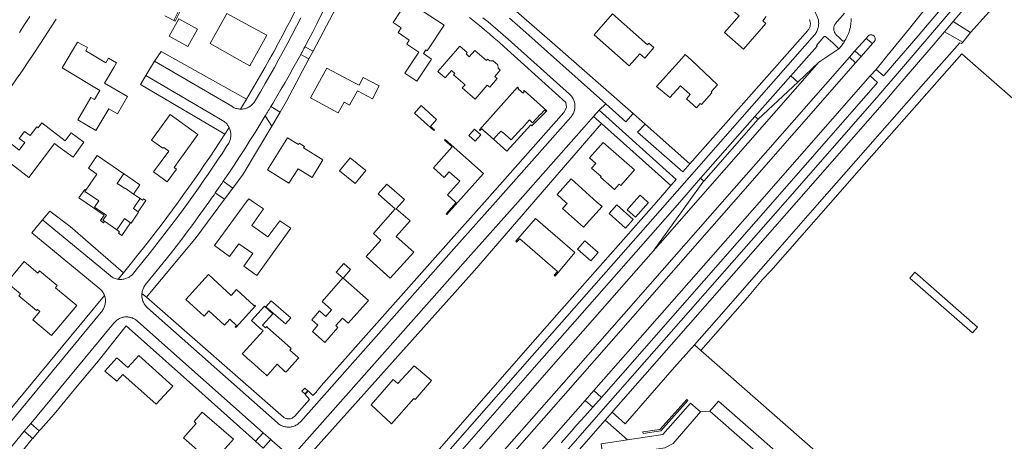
# Model space of a CAD drawing. Header units: metres. Extents: x 89888 to 94270, y 464165 to 468904.
# Tile 188 of 256: x 93188 to 93542, y 466664 to 466816. Entities that reach past the tile are written whole.
import ezdxf

# ---------------------------------------------------------------- set-up
doc = ezdxf.new("R2010")
doc.units = ezdxf.units.M
for name, color, linetype, lineweight in [('B_BEBOUWINGSGRENS_0', 251, 'CONTINUOUS', 13), ('B_LUIFEL_1', 251, 'CONTINUOUS', 13), ('G_GRENS_ALGEMEEN_0', 251, 'CONTINUOUS', 13), ('T_CULTUURGRENS_0', 251, 'CONTINUOUS', 13), ('T_HEK_0', 251, 'CONTINUOUS', 13), ('T_HEK_LIJN_0', 251, 'CONTINUOUS', 13), ('V_WEGGRENS_0', 251, 'CONTINUOUS', 13), ('W_WALBESCHERMING_LIJN_0', 251, 'CONTINUOUS', 13)]:
    doc.layers.add(name, color=color, linetype=linetype, lineweight=lineweight)

msp = doc.modelspace()

# ---------------------------------------------------------------- linework, layer by layer
at = {"layer": 'B_BEBOUWINGSGRENS_0'}
for p, q in [((93272.11, 466812.6), (93262.67, 466817.74)), ((93248.6, 466805.9), (93252.08, 466812.12)), ((93439.09, 466792.18), (93429.73, 466801.03)), ((93306.8, 466784.86), (93309.6, 466790.01)), ((93332.57, 466784.66), (93330.13, 466781.95)), ((93223.17, 466756.71), (93223.66, 466757.42)), ((93231.48, 466751.22), (93229.11, 466752.84)), ((93218.63, 466743.05), (93223.03, 466740.03)), ((93304.67, 466727.84), (93302.02, 466724.75)), ((93279.18, 466709.79), (93276.18, 466712.58)), ((93285.67, 466708.32), (93278.6, 466714.44)), ((93330.32, 466678.99), (93336.23, 466685.75)), ((93290.69, 466683.07), (93289.61, 466681.93))]:
    msp.add_line(p, q, dxfattribs=at)
for points in [[(93450.22, 466826.1), (93444.28, 466819.15), (93446.88, 466817.01), (93441.62, 466811.01), (93448.52, 466804.95), (93456.54, 466814.21), (93455.37, 466815.21), (93456.59, 466816.75)], [(93330.46, 466820.28), (93327.54, 466822.22), (93322.48, 466814.61), (93325.39, 466812.67), (93324.22, 466810.92)], [(93324.22, 466810.92), (93328.25, 466808.18), (93327.34, 466806.81), (93331.71, 466803.89), (93326.66, 466796.32), (93330.96, 466793.45), (93335.79, 466800.68), (93336.28, 466801.42), (93333.37, 466803.36), (93334.26, 466804.7), (93334.68, 466804.42), (93340.76, 466813.58), (93330.46, 466820.28)], [(93252.08, 466812.12), (93245.34, 466815.93), (93241.85, 466809.68), (93248.6, 466805.9)], [(93262.67, 466817.74), (93256.63, 466806.95), (93266.3, 466801.48), (93270.93, 466798.93), (93276.98, 466809.95), (93272.11, 466812.6)], [(93414.45, 466807.13), (93413.98, 466806.57), (93401.34, 466817.71), (93394.71, 466810.12), (93407.32, 466798.98), (93411.2, 466803.31)], [(93221.97, 466798.37), (93223, 466800.1), (93220.07, 466801.77), (93219.14, 466800.06), (93211.94, 466804.35), (93212.53, 466805.54), (93208.96, 466807.5), (93203.4, 466798.25), (93216.96, 466790.15), (93215.01, 466786.84), (93213.71, 466787.63), (93209.03, 466779.59), (93215.49, 466775.7), (93220.22, 466783.55)], [(93351.9, 466787.03), (93356.29, 466792.07), (93357.19, 466791.28), (93358.57, 466792.87), (93359.89, 466794.38), (93358.99, 466795.16), (93360.97, 466797.46), (93360.19, 466798.14), (93360.1, 466799.38), (93358.45, 466800.81), (93357.22, 466800.73), (93356.43, 466801.42), (93356, 466800.93), (93351.87, 466804.54), (93349.84, 466802.23), (93348.68, 466803.25), (93349.1, 466803.74), (93346.45, 466806.04), (93338.52, 466796.92), (93341.15, 466794.63), (93343.46, 466797.28), (93344.62, 466796.26), (93344.2, 466795.77), (93348.34, 466792.16), (93347.33, 466791.01), (93351.9, 466787.03)], [(93411.2, 466803.31), (93412.97, 466801.72), (93416.19, 466805.53), (93414.45, 466807.13)], [(93429.73, 466801.03), (93427.5, 466802.99), (93426.32, 466801.65), (93417.2, 466791.58), (93421.95, 466787.53), (93425.87, 466791.75), (93429.35, 466788.61), (93428.01, 466787.13), (93431.58, 466783.91), (93432.92, 466785.4), (93433.32, 466785.03), (93437.13, 466789.31), (93436.79, 466789.62), (93439.09, 466792.18)], [(93220.22, 466783.55), (93223.31, 466781.75), (93226.92, 466787.97), (93218.64, 466792.73), (93221.97, 466798.37)], [(93309.6, 466790.01), (93315, 466787.15), (93317.42, 466791.75), (93311.67, 466794.78), (93310.2, 466791.99), (93308.29, 466793), (93298.57, 466798.11), (93292.73, 466787.46), (93302.72, 466782.02), (93304.8, 466785.91), (93306.8, 466784.86)], [(93377.48, 466782.53), (93377.76, 466782.84), (93369.63, 466790.1), (93369.35, 466789.77), (93369.57, 466789.6), (93369.18, 466789.17), (93368.74, 466789.56), (93367.32, 466790.82), (93367.51, 466791.03), (93367.19, 466791.32), (93353.48, 466775.98), (93353.8, 466775.69), (93354.31, 466776.27), (93355.4, 466775.29), (93355.47, 466775.37), (93358.54, 466772.62)], [(93330.13, 466781.95), (93337.08, 466775.7), (93337.3, 466775.95), (93335.89, 466777.21), (93338.09, 466779.66), (93332.57, 466784.66)], [(93364.92, 466772.31), (93368.67, 466776.47), (93368.75, 466776.4), (93371.51, 466779.5), (93372.64, 466778.49), (93375.41, 466781.58), (93375.48, 466781.52), (93376.87, 466783.07), (93377.48, 466782.53)], [(93252.26, 466774.27), (93242.2, 466781.42), (93235.57, 466772.26), (93239.66, 466769.38), (93239.92, 466769.64), (93241.79, 466768.26)], [(93204.54, 466771.97), (93196.09, 466778.5), (93194.78, 466776.73), (93194.34, 466777.07), (93191.88, 466773.87), (93189.91, 466775.34), (93187.98, 466772.81), (93189.94, 466771.35), (93187.9, 466768.69), (93185.39, 466770.65), (93181.95, 466766.09), (93184.47, 466764.23), (93191.42, 466758.85), (93200.71, 466771.04), (93202.74, 466769.49), (93207.31, 466766.16)], [(93354.02, 466774.14), (93351.77, 466776.16), (93349.74, 466773.9)], [(93207.31, 466766.16), (93211.24, 466771.54), (93206.66, 466774.88), (93204.54, 466771.97)], [(93241.79, 466768.26), (93236.29, 466760.82), (93241.22, 466757.26), (93244.5, 466761.8), (93243.69, 466762.39), (93245.79, 466765.3), (93252.26, 466774.27)], [(93284.49, 466773.1), (93277.29, 466761.51), (93284.99, 466756.73), (93288.24, 466761.97), (93293.27, 466758.84)], [(93293.27, 466758.84), (93297.21, 466765.2), (93290.26, 466769.51), (93290.56, 466770), (93288.67, 466771.16), (93288.37, 466770.68), (93284.49, 466773.1)], [(93354.91, 466760.3), (93341.18, 466772.48), (93340.93, 466772.2), (93343.63, 466769.8), (93336.92, 466762.25), (93340.82, 466758.79), (93342.61, 466760.81), (93346.4, 466757.45), (93342.02, 466752.52), (93344.85, 466750)], [(93349.74, 466773.9), (93351.99, 466771.88), (93354.02, 466774.14)], [(93358.54, 466772.62), (93360.46, 466774.76), (93360.54, 466774.7)], [(93360.54, 466774.7), (93361.23, 466775.47), (93361.78, 466774.99), (93361.84, 466775.06), (93364.92, 466772.31)], [(93398.03, 466771.45), (93393.06, 466765.84), (93395.31, 466763.85), (93393.85, 466762.2), (93397.26, 466759.19), (93397.03, 466758.92)], [(93397.03, 466758.92), (93402.07, 466754.53), (93403.72, 466756.42), (93404.31, 466755.91), (93409.23, 466761.55), (93398.03, 466771.45)], [(93225.77, 466760.05), (93225.57, 466760.19), (93216, 466766.78), (93212.84, 466762.18), (93215.92, 466760.05), (93211.92, 466754.24)], [(93307.05, 466765.86), (93303.17, 466761.2), (93308.75, 466756.67)], [(93308.75, 466756.67), (93312.63, 466761.33), (93307.05, 466765.86)], [(93223.66, 466757.42), (93225.11, 466759.53), (93225.42, 466759.98)], [(93225.42, 466759.98), (93225.63, 466759.84), (93225.77, 466760.05)], [(93344.85, 466750), (93345.08, 466749.8), (93341.49, 466745.76), (93341.78, 466745.51), (93345.77, 466750), (93354.91, 466760.3)], [(93395.77, 466750), (93386.46, 466758.3), (93381.44, 466752.69), (93384.44, 466750), (93385.03, 466749.47), (93383.38, 466747.63)], [(93225.92, 466754.82), (93224.38, 466755.88), (93223.17, 466756.71)], [(93229.11, 466752.84), (93226.02, 466754.96), (93225.92, 466754.82)], [(93323.6, 466747.54), (93325.7, 466750), (93326.49, 466750.93), (93320.19, 466756.45), (93317.11, 466752.92)], [(93211.92, 466754.24), (93211.64, 466753.83), (93211.49, 466753.62), (93211.69, 466753.48), (93211.85, 466753.68), (93216.58, 466750.42), (93215.04, 466748.2), (93219.32, 466745.26), (93218.07, 466743.43), (93218.63, 466743.05)], [(93230.73, 466746.49), (93230.28, 466746.81), (93229.01, 466747.7), (93229.4, 466748.25), (93231.48, 466751.22)], [(93272.24, 466750), (93270.5, 466751.2), (93269.62, 466750), (93258.15, 466734.31), (93263.65, 466730.39), (93266.99, 466735.01), (93271.98, 466731.46), (93268.79, 466726.93), (93273.47, 466723.52)], [(93317.11, 466752.92), (93320.46, 466750), (93323.23, 466747.59), (93315.41, 466738.69), (93318.08, 466736.32), (93312.75, 466730.46), (93321.38, 466722.55), (93329.93, 466731.91), (93323.51, 466737.64), (93328.54, 466743.18), (93323.6, 466747.54)], [(93414.06, 466750), (93411.26, 466752.47), (93409.07, 466750)], [(93273.47, 466723.52), (93285.65, 466740.55), (93281.73, 466743.28), (93277.43, 466737.42), (93271.61, 466741.51), (93275.83, 466747.52), (93272.24, 466750)], [(93383.38, 466747.63), (93390.93, 466740.9), (93397.6, 466748.37), (93395.77, 466750)], [(93400.15, 466745.82), (93406.06, 466740.58), (93408.84, 466743.72), (93402.95, 466748.98), (93400.15, 466745.82)], [(93409.07, 466750), (93406.61, 466747.21), (93409.65, 466744.52), (93414.3, 466749.79), (93414.06, 466750)], [(93223.03, 466740.03), (93225.7, 466743.88), (93225.75, 466743.85), (93225.87, 466744.01), (93227.99, 466742.54)], [(93227.99, 466742.54), (93228.18, 466742.41), (93230.9, 466746.39), (93230.73, 466746.49)], [(93387.8, 466731.78), (93373.71, 466744.01), (93366.57, 466735.88), (93366.87, 466735.53), (93367.98, 466736.78)], [(93367.98, 466736.78), (93381.62, 466725.03), (93380.39, 466723.65), (93380.75, 466723.32), (93387.8, 466731.78)], [(93396.24, 466731.87), (93391.42, 466736), (93388.78, 466733.06)], [(93388.78, 466733.06), (93393.62, 466728.82), (93396.24, 466731.87)], [(93201.65, 466719.93), (93195.29, 466725.21), (93194.66, 466724.45), (93189.73, 466728.55), (93183.54, 466721.1)], [(93302.02, 466724.75), (93304.5, 466722.63), (93307.15, 466725.72), (93304.67, 466727.84)], [(93264.21, 466716.4), (93255.99, 466723.88), (93247.89, 466714.98), (93254.51, 466708.96), (93256.2, 466710.82), (93261.79, 466705.72), (93263.71, 466707.83), (93266.11, 466705.64), (93265.6, 466705.08), (93265.84, 466704.87), (93272.97, 466712.71), (93272.74, 466712.92), (93272.52, 466712.68), (93266.12, 466718.51), (93264.21, 466716.4)], [(93183.54, 466721.1), (93188.47, 466717.01), (93187.83, 466716.24), (93194.19, 466710.96), (93194.48, 466711.3), (93195.37, 466710.56), (93192.89, 466707.58), (93199.63, 466701.98), (93208.65, 466712.83), (93201.02, 466719.18), (93201.65, 466719.93)], [(93300.31, 466711.17), (93298.24, 466708.82), (93295.95, 466710.84), (93293.16, 466707.67), (93295.38, 466705.72), (93293.39, 466703.47), (93297.9, 466699.5), (93302.62, 466704.87), (93301.87, 466705.53), (93304.25, 466708.23), (93306.28, 466706.45), (93313.61, 466714.61), (93304.38, 466722.67)], [(93304.38, 466722.67), (93296.92, 466714.26), (93300.31, 466711.17)], [(93276.18, 466712.58), (93271.48, 466707.34), (93274.52, 466704.6), (93274.59, 466704.67), (93275.66, 466703.7), (93268.53, 466695.75), (93268.21, 466695.44), (93268.54, 466695.14), (93271.08, 466692.9), (93271.39, 466692.58), (93273.9, 466690.36), (93274.28, 466690.03), (93276.74, 466687.81), (93277.06, 466687.49), (93277.36, 466687.83), (93280.73, 466691.62), (93283.52, 466689.08), (93283.85, 466688.78), (93284.16, 466689.12), (93288.2, 466693.62), (93288.5, 466693.95), (93288.14, 466694.23), (93285.34, 466696.74), (93285.52, 466696.9), (93285.82, 466697.24), (93285.49, 466697.54), (93277.29, 466704.87), (93276.97, 466705.19), (93276.67, 466704.85), (93276.59, 466704.72), (93275.51, 466705.7), (93279.18, 466709.79)], [(93278.6, 466714.44), (93276.72, 466712.27), (93283.79, 466706.14), (93285.67, 466708.32)], [(93243.16, 466683.82), (93230.94, 466694.77), (93227.08, 466690.47), (93223.1, 466693.94), (93218.79, 466689.14), (93223.07, 466685.51), (93225.2, 466688), (93237.19, 466677.29), (93243.16, 466683.82)], [(93336.23, 466685.75), (93329.98, 466691.12), (93324.13, 466684.69), (93322.48, 466686.12), (93314.53, 466677.06), (93321.84, 466670.19), (93329.9, 466679.33), (93330.32, 466678.99)], [(93289.61, 466681.93), (93290.65, 466680.97), (93291.73, 466682.11), (93290.69, 466683.07)], [(93267.95, 466652.98), (93265.25, 466655.21), (93263.51, 466653.41), (93259.52, 466656.88), (93261.85, 466659.58), (93261.05, 466660.25), (93264.98, 466664.66), (93253.75, 466674.39), (93250.85, 466671.06), (93251.61, 466670.36), (93247.06, 466665.14), (93262.2, 466651.87), (93259.27, 466648.44), (93261.83, 466646.18), (93267.95, 466652.98)]]:
    msp.add_lwpolyline(points, dxfattribs=at)
at = {"layer": 'B_LUIFEL_1'}
for p, q in [((93244.06, 466815.04), (93247.18, 466821.3)), ((93240.32, 466816.9), (93244.06, 466815.04))]:
    msp.add_line(p, q, dxfattribs=at)
for points in [[(93358.54, 466772.62), (93363.39, 466768.24), (93371.98, 466777.74), (93372.4, 466777.37), (93377.48, 466782.53)], [(93225.42, 466759.98), (93225.11, 466759.53), (93223.66, 466757.42)], [(93229.11, 466752.84), (93231.39, 466756.16), (93225.77, 466760.05)], [(93223.17, 466756.71), (93224.38, 466755.88), (93225.92, 466754.82)], [(93211.92, 466754.24), (93211.53, 466754.51), (93209.45, 466751.48), (93209.81, 466751.24), (93218.51, 466745.27)], [(93230.73, 466746.49), (93233.51, 466750.58), (93232.61, 466751.19), (93232.28, 466750.68), (93231.48, 466751.22)], [(93218.51, 466745.27), (93217.17, 466743.3), (93218.29, 466742.54), (93218.63, 466743.05)], [(93223.03, 466740.03), (93224.09, 466739.3), (93223.73, 466738.78), (93224.84, 466738), (93227.99, 466742.54)]]:
    msp.add_lwpolyline(points, dxfattribs=at)
at = {"layer": 'G_GRENS_ALGEMEEN_0'}
msp.add_line((93430.84, 466698.63), (93433.12, 466696.62), dxfattribs=at)
msp.add_lwpolyline([(93246.74, 466821.52), (93243.61, 466815.26), (93244.06, 466815.04)], dxfattribs=at)
at = {"layer": 'T_CULTUURGRENS_0'}
for p, q in [((93465.46, 466795.35), (93467.99, 466793.13)), ((93397.37, 466778.29), (93394.58, 466780.79))]:
    msp.add_line(p, q, dxfattribs=at)
msp.add_lwpolyline([(93200.59, 466673.73), (93208.82, 466683.82), (93216.35, 466692.71)], dxfattribs=at)
at = {"layer": 'T_HEK_0'}
for p, q in [((93530.17, 466810.97), (93527.34, 466807.48)), ((93529.05, 466801.5), (93527, 466803.23)), ((93531.96, 466798.92), (93608.22, 466732.06)), ((93479.71, 466655.74), (93433.12, 466696.62))]:
    msp.add_line(p, q, dxfattribs=at)
msp.add_lwpolyline([(93433.12, 466696.62), (93449.92, 466715.7), (93455.36, 466722.12), (93458.25, 466725.24), (93490.12, 466761.4), (93527, 466803.23)], dxfattribs=at)
at = {"layer": 'T_HEK_LIJN_0'}
msp.add_line((93195.76, 466668.34), (93200.59, 466673.73), dxfattribs=at)
msp.add_lwpolyline([(93175.54, 466643.97), (93186.99, 466657.8), (93192.63, 466664.77)], dxfattribs=at)
at = {"layer": 'V_WEGGRENS_0'}
for p, q in [((93523.87, 466814.89), (93520.79, 466811.25)), ((93530.17, 466810.97), (93523.87, 466814.89)), ((93492.55, 466808.86), (93488.56, 466804.31)), ((93492.55, 466808.86), (93494.84, 466806.96)), ((93520.79, 466811.25), (93527.34, 466807.48)), ((93293.63, 466804.26), (93290.66, 466805.77)), ((93292.18, 466801.53), (93293.63, 466804.26)), ((93482.74, 466805.14), (93475.56, 466800.26)), ((93480.61, 466807.22), (93482.74, 466805.14)), ((93488.56, 466804.31), (93486.6, 466802.06)), ((93488.56, 466804.31), (93490.8, 466802.38)), ((93490.8, 466802.38), (93494.84, 466806.96)), ((93236.65, 466800.69), (93233.5, 466795.47)), ((93289.23, 466803.09), (93292.18, 466801.53)), ((93488.79, 466800.07), (93486.6, 466802.06)), ((93488.79, 466800.07), (93490.8, 466802.38)), ((93500, 466802.4), (93496.14, 466797.7)), ((93529.05, 466801.5), (93531.96, 466798.92)), ((93416.01, 466732.33), (93475.56, 466800.26)), ((93475.56, 466800.26), (93467.99, 466793.13)), ((93496.14, 466797.7), (93494.06, 466795.41)), ((93496.14, 466797.7), (93498.84, 466795.39)), ((93452.56, 466780.79), (93465.46, 466795.35)), ((93494.06, 466795.41), (93454.21, 466750)), ((93496.72, 466792.92), (93494.06, 466795.41)), ((93467.99, 466793.13), (93453.76, 466779.75)), ((93459.06, 466750), (93496.72, 466792.92)), ((93269.71, 466786.97), (93267.57, 466783.4)), ((93281.76, 466782.35), (93278.47, 466784.33)), ((93394.58, 466780.79), (93396.57, 466783.03)), ((93398.97, 466785.27), (93396.57, 466783.03)), ((93396.57, 466783.03), (93424.28, 466758.1)), ((93276.48, 466781.01), (93278.79, 466777.33)), ((93278.79, 466777.33), (93281.76, 466782.35)), ((93392.03, 466777.91), (93394.58, 466780.79)), ((93413.07, 466777.98), (93408.82, 466781.84)), ((93452.56, 466780.79), (93433.02, 466758.52)), ((93434.15, 466757.55), (93453.76, 466779.75)), ((93453.76, 466779.75), (93452.56, 466780.79)), ((93263.46, 466776.8), (93261.9, 466774.38)), ((93422.38, 466755.94), (93397.37, 466778.29)), ((93413.07, 466777.98), (93429.22, 466763.78)), ((93429.22, 466763.78), (93426.62, 466760.84)), ((93434.15, 466757.55), (93433.02, 466758.52)), ((93264.84, 466755.03), (93261.36, 466757.46)), ((93261.85, 466751.03), (93264.84, 466755.03)), ((93424.28, 466758.1), (93422.38, 466755.94)), ((93258.49, 466753.29), (93261.85, 466751.03)), ((93454.21, 466750), (93394.7, 466682.2)), ((93463.43, 466750), (93397.21, 466674.48)), ((93397.43, 466679.75), (93459.06, 466750)), ((93416.01, 466732.33), (93428.67, 466750)), ((93378.48, 466689.63), (93416.01, 466732.33)), ((93225.42, 466724.58), (93223.5, 466722.22)), ((93233.79, 466715.72), (93232.1, 466717.09)), ((93375.02, 466692.52), (93288.82, 466594.39)), ((93394.7, 466682.2), (93391.57, 466678.61)), ((93394.7, 466682.2), (93397.43, 466679.75)), ((93391.57, 466678.61), (93394.29, 466676.19)), ((93397.43, 466679.75), (93394.29, 466676.19)), ((93399.62, 466672.56), (93401.25, 466674.44)), ((93436.38, 466674.79), (93433.06, 466674.48)), ((93192.08, 466670.29), (93189.8, 466667.53)), ((93195.19, 466667.69), (93192.08, 466670.29)), ((93398.76, 466671.58), (93399.62, 466672.56)), ((93398.76, 466671.58), (93406.79, 466664.51)), ((93189.8, 466667.53), (93192.8, 466664.97)), ((93192.8, 466664.97), (93195.19, 466667.69)), ((93195.76, 466668.34), (93195.19, 466667.69)), ((93275.68, 466667.04), (93272.95, 466664.02)), ((93278.44, 466664.59), (93275.68, 466667.04)), ((93283.14, 466669.27), (93283.21, 466669.25)), ((93192.8, 466664.97), (93192.63, 466664.77)), ((93272.95, 466664.02), (93275.76, 466661.51)), ((93275.76, 466661.51), (93278.44, 466664.59)), ((93278.44, 466664.59), (93278.85, 466664.23)), ((93278.85, 466664.23), (93283.46, 466660.14))]:
    msp.add_line(p, q, dxfattribs=at)
for points in [[(93549.14, 466853.68), (93547.71, 466851.47), (93546.26, 466849.28), (93544.8, 466847.1), (93543.32, 466844.94), (93541.82, 466842.78), (93540.3, 466840.64), (93538.76, 466838.51), (93537.21, 466836.4), (93535.63, 466834.29), (93534.04, 466832.2), (93532.44, 466830.13), (93530.81, 466828.07), (93529.17, 466826.02), (93527.51, 466823.98), (93525.84, 466821.96), (93524.14, 466819.96), (93513.69, 466807.67), (93505.26, 466797.88)], [(93299.03, 466846.06), (93299.11, 466845.82), (93299.17, 466845.58), (93299.21, 466845.34), (93299.23, 466845.09), (93299.24, 466844.84), (93299.22, 466844.59), (93299.18, 466844.35), (93299.13, 466844.11), (93299.05, 466843.87), (93298.96, 466843.64), (93297.34, 466840), (93295.97, 466836.97), (93294.58, 466833.95), (93293.18, 466830.94), (93291.75, 466827.94), (93290.3, 466824.95), (93288.84, 466821.96), (93287.35, 466818.99), (93285.84, 466816.03), (93284.32, 466813.07)], [(93290.66, 466805.77), (93292.12, 466808.51), (93293.55, 466811.26), (93294.96, 466814.02), (93296.36, 466816.79), (93297.73, 466819.57), (93299.09, 466822.36), (93300.43, 466825.16), (93301.75, 466827.96), (93303.05, 466830.78), (93304.33, 466833.6), (93307.11, 466839.79), (93307.26, 466840.1), (93307.43, 466840.41), (93307.62, 466840.7), (93307.82, 466840.98), (93308.04, 466841.25), (93308.28, 466841.5), (93308.54, 466841.74), (93308.8, 466841.97), (93309.08, 466842.17), (93309.37, 466842.36)], [(93312.07, 466840.85), (93304.42, 466824.59), (93293.63, 466804.26)], [(93334.29, 466842.35), (93356.6, 466827.52), (93380.6, 466806.5), (93408.82, 466781.84)], [(93548.92, 466829.65), (93547.78, 466830.65), (93530.17, 466810.97)], [(93519.2, 466826.36), (93508.19, 466812.37), (93500, 466802.4)], [(93502.74, 466799.92), (93511.24, 466809.78), (93522.57, 466823.19)], [(93474.13, 466818.52), (93474.95, 466816.76), (93475.1, 466816.41), (93475.22, 466816.06), (93475.33, 466815.7), (93475.41, 466815.34), (93475.47, 466814.97), (93475.51, 466814.6), (93475.52, 466814.22), (93475.51, 466813.85), (93475.48, 466813.48), (93475.43, 466813.11), (93475.35, 466812.74), (93475.25, 466812.38), (93475.13, 466812.03), (93474.99, 466811.68), (93474.83, 466811.34), (93474.65, 466811.02), (93474.45, 466810.7), (93474.23, 466810.4), (93473.99, 466810.11), (93421.14, 466750), (93384.9, 466708.79), (93372.47, 466694.64)], [(93523.87, 466814.89), (93527.92, 466819.68)], [(93271.61, 466784.9), (93271.88, 466785.15), (93272.12, 466785.42), (93272.35, 466785.71), (93272.57, 466786.01), (93272.76, 466786.32), (93272.93, 466786.65), (93274.71, 466789.66), (93276.41, 466792.57), (93278.09, 466795.49), (93279.75, 466798.42), (93281.39, 466801.36), (93283.01, 466804.31), (93284.61, 466807.27), (93286.19, 466810.25), (93287.75, 466813.23), (93289.29, 466816.22)], [(93349.93, 466816.35), (93351.75, 466814.91), (93353.54, 466813.46), (93355.33, 466811.98), (93357.1, 466810.49), (93358.85, 466808.98), (93360.59, 466807.46), (93362.32, 466805.92), (93384.58, 466785.83), (93384.69, 466784.94)], [(93387.42, 466782.27), (93387.54, 466782.61), (93387.64, 466782.96), (93387.72, 466783.31), (93387.78, 466783.66), (93387.82, 466784.02), (93387.83, 466784.38), (93387.83, 466784.74), (93387.8, 466785.09), (93387.75, 466785.45), (93387.68, 466785.8), (93387.58, 466786.15), (93387.47, 466786.49), (93387.34, 466786.82), (93387.18, 466787.15), (93387.01, 466787.46), (93386.81, 466787.76), (93386.6, 466788.05), (93386.37, 466788.33), (93386.13, 466788.59), (93385.87, 466788.84), (93363.82, 466808.55), (93362.03, 466810.12), (93360.23, 466811.69), (93358.42, 466813.23), (93356.59, 466814.76), (93354.74, 466816.27)], [(93398.97, 466785.27), (93368.04, 466812.85), (93366.18, 466814.48), (93364.32, 466816.1)], [(93472.19, 466815.64), (93472.3, 466815.38), (93472.39, 466815.11), (93472.46, 466814.84), (93472.51, 466814.55), (93472.53, 466814.27), (93472.53, 466813.99), (93472.51, 466813.7), (93472.47, 466813.42), (93472.41, 466813.15), (93472.32, 466812.87), (93472.22, 466812.61), (93472.1, 466812.35), (93471.95, 466812.11), (93471.79, 466811.88), (93471.61, 466811.66), (93429.22, 466763.78)], [(93484.86, 466817.87), (93481.6, 466814.23), (93481.44, 466814.01), (93481.3, 466813.78), (93481.19, 466813.54), (93481.09, 466813.28), (93481.02, 466813.02), (93480.97, 466812.76), (93480.94, 466812.49), (93480.93, 466812.22), (93480.95, 466811.95), (93481, 466811.68), (93481.06, 466811.42), (93481.15, 466811.17), (93481.26, 466810.92), (93481.39, 466810.68), (93481.54, 466810.46), (93481.71, 466810.25), (93481.9, 466810.05), (93482.1, 466809.88), (93482.59, 466809.43)], [(93484.96, 466808.08), (93485.26, 466808.58), (93485.53, 466809.08), (93485.79, 466809.59), (93486.03, 466810.12), (93486.24, 466810.65), (93486.44, 466811.18), (93486.62, 466811.73), (93486.78, 466812.28), (93486.92, 466812.84), (93487, 466813.37), (93487.07, 466813.9), (93487.12, 466814.43), (93487.15, 466814.97), (93487.16, 466815.5), (93487.16, 466816.04)], [(93284.32, 466813.07), (93282.77, 466810.13), (93281.21, 466807.2), (93279.62, 466804.28), (93278.02, 466801.36), (93276.4, 466798.46), (93274.75, 466795.57), (93273.09, 466792.7), (93271.41, 466789.83), (93269.71, 466786.97)], [(93465.46, 466795.35), (93474.97, 466806.08), (93474.68, 466806.29), (93477.38, 466809.4), (93477.46, 466809.47), (93477.55, 466809.52), (93477.66, 466809.55), (93477.76, 466809.56), (93477.87, 466809.55), (93477.98, 466809.52), (93478.07, 466809.46), (93480.61, 466807.22)], [(93482.59, 466809.43), (93484.13, 466808.01), (93484.21, 466807.94), (93484.3, 466807.88), (93484.4, 466807.84), (93484.51, 466807.83), (93484.62, 466807.84), (93484.72, 466807.87), (93484.82, 466807.92), (93484.9, 466808), (93484.96, 466808.08)], [(93482.74, 466805.14), (93483.08, 466805.45), (93483.4, 466805.79), (93483.71, 466806.14), (93483.99, 466806.5), (93484.26, 466806.88), (93484.52, 466807.27), (93484.75, 466807.67), (93484.96, 466808.08)], [(93495.32, 466809.77), (93495.17, 466809.89), (93495, 466809.98), (93494.83, 466810.06), (93494.65, 466810.11), (93494.46, 466810.14), (93494.28, 466810.14), (93494.09, 466810.12), (93493.91, 466810.08), (93493.73, 466810.02), (93493.56, 466809.93), (93493.41, 466809.83), (93493.26, 466809.71), (93493.14, 466809.57), (93493.03, 466809.41), (93492.55, 466808.86)], [(93494.84, 466806.96), (93495.29, 466807.46), (93495.42, 466807.59), (93495.54, 466807.73), (93495.65, 466807.89), (93495.73, 466808.06), (93495.79, 466808.24), (93495.82, 466808.42), (93495.84, 466808.61), (93495.83, 466808.8), (93495.8, 466808.98), (93495.74, 466809.16), (93495.66, 466809.34), (93495.57, 466809.49), (93495.45, 466809.64), (93495.32, 466809.77)], [(93507.68, 466795.92), (93516.75, 466806.46), (93520.79, 466811.25)], [(93290.66, 466805.77), (93290.38, 466805.23), (93290.09, 466804.7), (93289.8, 466804.16), (93289.52, 466803.63), (93289.23, 466803.09)], [(93527.34, 466807.48), (93526.9, 466806.96), (93526.31, 466807.3), (93514.09, 466793.43), (93475, 466749), (93457.33, 466728.83), (93438.74, 466707.58), (93430.84, 466698.63)], [(93236.65, 466800.69), (93238.97, 466804.14), (93269.71, 466786.97)], [(93267.57, 466783.4), (93267.23, 466783.41), (93266.9, 466783.45), (93266.56, 466783.51), (93266.23, 466783.58), (93265.91, 466783.68), (93265.59, 466783.79), (93265.28, 466783.92), (93264.97, 466784.07), (93264.68, 466784.24), (93264.39, 466784.42), (93236.65, 466800.69)], [(93278.47, 466784.33), (93279.15, 466785.45), (93280.63, 466787.94), (93282.11, 466790.44), (93283.56, 466792.96), (93285, 466795.48), (93286.43, 466798.01), (93287.84, 466800.54), (93289.23, 466803.09)], [(93292.18, 466801.53), (93284.08, 466786.28), (93281.76, 466782.35)], [(93486.6, 466802.06), (93440.86, 466750), (93383.87, 466685.14)], [(93386.19, 466683.21), (93444.83, 466750), (93488.79, 466800.07)], [(93505.26, 466797.88), (93500, 466791.78), (93496.39, 466787.59), (93463.43, 466750)], [(93498.84, 466795.39), (93500, 466796.73), (93502.74, 466799.92)], [(93261.9, 466774.38), (93231.58, 466792.24), (93233.5, 466795.47)], [(93233.5, 466795.47), (93261.12, 466779.29), (93261.42, 466779.11), (93261.7, 466778.91), (93261.97, 466778.69), (93262.23, 466778.46), (93262.47, 466778.21), (93262.7, 466777.95), (93262.91, 466777.68), (93263.11, 466777.4), (93263.29, 466777.1), (93263.46, 466776.8)], [(93401.25, 466674.44), (93401.74, 466675), (93467.51, 466750), (93500, 466787.04), (93502.6, 466790), (93507.68, 466795.92)], [(93267.57, 466783.4), (93267.94, 466783.4), (93268.3, 466783.43), (93268.67, 466783.48), (93269.03, 466783.55), (93269.38, 466783.64), (93269.73, 466783.76), (93270.07, 466783.9), (93270.41, 466784.06), (93270.73, 466784.24), (93271.03, 466784.44), (93271.33, 466784.66), (93271.61, 466784.9)], [(93278.47, 466784.33), (93277.82, 466783.25), (93277.55, 466782.8), (93277.29, 466782.35), (93277.02, 466781.9), (93276.75, 466781.45), (93276.48, 466781.01)], [(93384.69, 466784.94), (93384.8, 466784.02), (93383.86, 466782.14), (93355.3, 466750), (93343.35, 466736.54), (93296.61, 466683.92), (93294.6, 466681.53), (93293.62, 466680.42), (93291.91, 466682.05), (93290.8, 466680.78), (93292.39, 466679.02), (93291.37, 466677.88), (93286.93, 466672.91), (93286.76, 466672.74), (93286.58, 466672.58), (93286.38, 466672.44), (93286.17, 466672.31), (93285.96, 466672.21), (93285.73, 466672.12), (93285.49, 466672.05), (93285.26, 466672.01), (93285.01, 466671.98)], [(93408.82, 466781.84), (93406.15, 466778.86), (93398.97, 466785.27)], [(93261.36, 466757.46), (93263.32, 466760.35), (93265.26, 466763.27), (93267.18, 466766.19), (93269.08, 466769.13), (93270.96, 466772.08), (93272.82, 466775.04), (93274.66, 466778.02), (93276.48, 466781.01)], [(93283.21, 466669.25), (93283.57, 466669.16), (93283.93, 466669.1), (93284.29, 466669.06), (93284.66, 466669.04), (93285.03, 466669.04), (93285.39, 466669.07), (93285.76, 466669.12), (93286.12, 466669.19), (93286.47, 466669.29), (93286.82, 466669.4), (93287.16, 466669.54), (93287.5, 466669.7), (93287.82, 466669.88), (93288.13, 466670.07), (93288.43, 466670.29), (93288.71, 466670.52), (93288.98, 466670.78), (93289.23, 466671.04), (93344.34, 466733.2), (93359.25, 466750), (93386.35, 466780.53), (93386.57, 466780.8), (93386.77, 466781.07), (93386.96, 466781.36), (93387.13, 466781.65), (93387.29, 466781.96), (93387.42, 466782.27)], [(93397.37, 466778.29), (93351.72, 466725.42), (93305.83, 466674.07), (93234.71, 466594.67)], [(93264.08, 466773.78), (93264.09, 466774.12), (93264.08, 466774.47), (93264.05, 466774.81), (93264, 466775.16), (93263.93, 466775.5), (93263.84, 466775.83), (93263.73, 466776.16), (93263.6, 466776.48), (93263.46, 466776.8)], [(93278.79, 466777.33), (93268.57, 466760.02), (93264.84, 466755.03)], [(93285.74, 466658.06), (93349.49, 466729.94), (93367.27, 466750), (93392.03, 466777.91)], [(93426.62, 466760.84), (93410.37, 466775.13), (93413.07, 466777.98)], [(93261.9, 466774.38), (93260.11, 466771.63), (93258.3, 466768.88), (93256.47, 466766.15), (93254.63, 466763.43), (93252.77, 466760.72), (93250.89, 466758.02), (93249, 466755.34), (93247.09, 466752.66), (93245.16, 466750), (93243.12, 466747.22), (93241.06, 466744.46), (93238.98, 466741.7), (93236.89, 466738.97), (93234.77, 466736.24), (93232.64, 466733.53), (93230.49, 466730.83), (93228.33, 466728.15), (93225.42, 466724.58)], [(93227.19, 466722.83), (93227.49, 466723), (93227.78, 466723.19), (93228.06, 466723.39), (93228.32, 466723.61), (93228.58, 466723.85), (93228.82, 466724.09), (93229.04, 466724.36), (93232.57, 466728.72), (93234.67, 466731.34), (93236.75, 466733.96), (93238.82, 466736.6), (93240.86, 466739.25), (93242.89, 466741.92), (93244.89, 466744.6), (93246.88, 466747.29), (93248.85, 466750), (93250.64, 466752.48), (93252.41, 466754.98), (93254.16, 466757.49), (93255.9, 466760.01), (93257.62, 466762.53), (93259.33, 466765.07), (93261.02, 466767.62), (93262.69, 466770.18), (93263.12, 466770.84), (93263.3, 466771.14), (93263.47, 466771.44), (93263.61, 466771.76), (93263.74, 466772.08), (93263.85, 466772.41), (93263.93, 466772.75), (93264, 466773.09)], [(93264, 466773.09), (93264.05, 466773.43), (93264.08, 466773.78)], [(93433.02, 466758.52), (93425.53, 466750), (93385.18, 466704.08), (93375.02, 466692.52)], [(93261.36, 466757.46), (93260.79, 466756.62), (93260.22, 466755.79), (93259.65, 466754.96), (93259.07, 466754.12), (93258.49, 466753.29)], [(93422.38, 466755.94), (93417.13, 466750), (93381.36, 466709.48), (93370.1, 466696.61)], [(93428.67, 466750), (93433.79, 466757.14), (93434.15, 466757.55)], [(93232.21, 466717.78), (93232.29, 466718.12), (93232.4, 466718.45), (93232.52, 466718.78), (93232.66, 466719.1), (93232.83, 466719.41), (93233, 466719.71), (93233.2, 466720), (93233.41, 466720.28), (93242.37, 466731.37), (93244.44, 466734.02), (93246.44, 466736.65), (93248.42, 466739.29), (93250.39, 466741.95), (93252.34, 466744.62), (93254.27, 466747.3), (93256.19, 466750), (93256.65, 466750.66), (93257.11, 466751.32), (93257.57, 466751.97), (93258.04, 466752.63), (93258.49, 466753.29)], [(93261.85, 466751.03), (93251.57, 466737.26), (93233.79, 466715.72)], [(93196.36, 466743.61), (93199.03, 466746.74), (93206.3, 466741.15), (93225.42, 466724.58)], [(93196.36, 466743.61), (93192.5, 466738.94), (93216.91, 466718.83), (93217.19, 466718.58), (93217.45, 466718.31), (93217.69, 466718.03), (93217.91, 466717.73), (93218.12, 466717.42), (93218.3, 466717.1), (93218.46, 466716.76), (93218.61, 466716.42)], [(93223.5, 466722.22), (93223.15, 466722.28), (93222.81, 466722.37), (93222.47, 466722.48), (93222.13, 466722.6), (93221.81, 466722.75), (93221.49, 466722.91), (93221.19, 466723.1), (93220.9, 466723.3), (93220.62, 466723.52), (93196.36, 466743.61)], [(93223.5, 466722.22), (93223.85, 466722.18), (93224.19, 466722.15), (93224.53, 466722.15), (93224.88, 466722.17), (93225.22, 466722.2), (93225.56, 466722.26), (93225.9, 466722.34), (93226.23, 466722.43), (93226.56, 466722.55), (93226.88, 466722.68), (93227.19, 466722.83)], [(93508.27, 466722.63), (93530.8, 466702.95), (93532.59, 466705.04), (93510.09, 466724.77), (93508.27, 466722.63)], [(93218.61, 466716.42), (93214.56, 466711.41), (93165.66, 466652.44)], [(93218.87, 466713.22), (93218.93, 466713.57), (93218.96, 466713.93), (93218.98, 466714.29), (93218.97, 466714.66), (93218.94, 466715.02), (93218.89, 466715.37), (93218.82, 466715.73), (93218.72, 466716.08), (93218.61, 466716.42)], [(93232.1, 466717.09), (93232.07, 466716.74), (93232.07, 466716.38), (93232.08, 466716.02), (93232.12, 466715.66), (93232.18, 466715.31), (93232.26, 466714.96), (93232.36, 466714.62), (93232.48, 466714.28), (93232.62, 466713.95), (93232.78, 466713.63), (93232.96, 466713.32), (93233.15, 466713.02), (93233.37, 466712.73), (93233.6, 466712.46), (93233.84, 466712.2), (93234.1, 466711.96), (93280.82, 466670.54), (93281.07, 466670.32), (93281.34, 466670.12), (93281.62, 466669.94), (93281.91, 466669.77), (93282.2, 466669.62), (93282.51, 466669.48), (93282.82, 466669.37), (93283.14, 466669.27)], [(93232.1, 466717.09), (93232.15, 466717.44), (93232.21, 466717.78)], [(93285.01, 466671.98), (93284.77, 466671.97), (93284.53, 466671.99), (93284.29, 466672.03), (93284.05, 466672.09), (93283.82, 466672.17), (93283.6, 466672.27), (93283.38, 466672.38), (93283.18, 466672.52), (93282.99, 466672.67), (93233.79, 466715.72)], [(93167.51, 466651.18), (93167.81, 466651.3), (93168.11, 466651.45), (93168.4, 466651.61), (93168.68, 466651.79), (93168.96, 466651.98), (93169.21, 466652.2), (93169.46, 466652.42), (93169.7, 466652.66), (93169.91, 466652.91), (93216.85, 466709.65), (93217.4, 466710.36), (93217.64, 466710.63), (93217.86, 466710.92), (93218.06, 466711.22), (93218.25, 466711.53), (93218.41, 466711.85), (93218.56, 466712.18), (93218.68, 466712.52)], [(93218.68, 466712.52), (93218.79, 466712.86), (93218.87, 466713.22)], [(93224.61, 466708.34), (93224.93, 466708.45), (93225.27, 466708.53), (93225.6, 466708.6), (93225.94, 466708.65), (93226.29, 466708.67), (93226.63, 466708.68), (93226.97, 466708.67), (93227.32, 466708.63), (93227.66, 466708.58), (93227.99, 466708.5), (93228.32, 466708.4), (93228.65, 466708.29), (93228.96, 466708.15), (93229.27, 466708), (93229.57, 466707.83), (93229.85, 466707.64), (93230.13, 466707.43), (93230.39, 466707.21), (93230.64, 466706.97), (93275.68, 466667.04)], [(93192.08, 466670.29), (93221.26, 466705.54), (93222.12, 466706.56), (93222.34, 466706.82), (93222.58, 466707.07), (93222.84, 466707.3), (93223.1, 466707.52), (93223.38, 466707.72), (93223.68, 466707.9), (93223.98, 466708.06), (93224.29, 466708.21), (93224.61, 466708.34)], [(93272.95, 466664.02), (93252.56, 466682.2), (93226.39, 466705.51), (93216.35, 466692.71)], [(93430.84, 466698.63), (93423.71, 466690.55), (93405.97, 466670.24), (93401.25, 466674.44)], [(93370.1, 466696.61), (93283.74, 466597.98), (93271.8, 466584.46)], [(93372.47, 466694.64), (93285.97, 466596.2), (93274.77, 466583.41), (93273.97, 466582.58)], [(93296.31, 466591.11), (93296.6, 466591.5), (93323.06, 466625.15), (93332.95, 466637.36), (93340.98, 466646.82), (93347.47, 466654.33), (93378.48, 466689.63)], [(93383.87, 466685.14), (93353.57, 466650.65), (93344.24, 466639.83), (93338.38, 466632.97), (93330.15, 466622.85), (93304.74, 466590.48), (93303.58, 466588.99), (93302.44, 466587.49), (93301.31, 466585.97), (93300.2, 466584.45), (93299.1, 466582.91), (93298.02, 466581.36), (93296.93, 466579.77)], [(93298.98, 466578.32), (93299.97, 466579.8), (93300.96, 466581.25), (93301.98, 466582.68), (93303, 466584.1), (93304.05, 466585.51), (93305.11, 466586.91), (93306.19, 466588.29), (93333.5, 466623.04), (93338.03, 466628.35), (93354.47, 466647.03), (93355.07, 466647.72), (93355.66, 466648.42), (93356.26, 466649.11), (93356.86, 466649.8), (93357.46, 466650.49), (93386.19, 466683.21)], [(93305.25, 466574.03), (93309.09, 466579.58), (93311.78, 466583.14), (93331.86, 466608.86), (93339.1, 466617.83), (93352.81, 466634.38), (93359.33, 466641.93), (93391.57, 466678.61)], [(93433.06, 466674.48), (93429.44, 466677.66), (93419.47, 466666.44), (93406.79, 466664.51)], [(93412.26, 466667.31), (93412.37, 466666.7), (93418.77, 466667.67), (93428.46, 466678.66), (93428.08, 466678.99), (93418.41, 466668.15), (93412.26, 466667.31)], [(93470.55, 466644.86), (93470.52, 466644.94), (93470.51, 466645.02), (93470.49, 466645.1), (93470.49, 466645.18), (93470.5, 466645.27), (93473.45, 466648.6), (93439.54, 466678.4), (93436.38, 466674.79)], [(93397.21, 466674.48), (93380.52, 466655.51)], [(93394.29, 466676.19), (93391.42, 466673.02), (93388.56, 466669.82), (93385.71, 466666.62), (93382.88, 466663.4)], [(93397.98, 466658.14), (93420.12, 466661.53), (93423.22, 466663.16), (93433.06, 466674.48)], [(93436.38, 466674.79), (93462.53, 466651.83), (93470.55, 466644.86)], [(93355.34, 466619.78), (93357.45, 466622.57), (93359.58, 466625.33), (93361.73, 466628.09), (93363.9, 466630.83), (93366.08, 466633.56), (93368.28, 466636.28), (93370.5, 466638.98), (93372.73, 466641.67), (93374.98, 466644.34), (93377.24, 466647), (93379.52, 466649.65), (93381.82, 466652.28), (93398.76, 466671.58)], [(93173.06, 466646.11), (93173.13, 466646.44), (93173.22, 466646.77), (93173.33, 466647.09), (93173.46, 466647.41), (93173.6, 466647.72), (93173.76, 466648.02), (93173.94, 466648.3), (93174.13, 466648.58), (93174.34, 466648.85), (93189.8, 466667.53)], [(93406.79, 466664.51), (93397.23, 466663.06), (93397.98, 466658.14)]]:
    msp.add_lwpolyline(points, dxfattribs=at)
at = {"layer": 'W_WALBESCHERMING_LIJN_0'}
for points in [[(93201.22, 466815.8), (93199.25, 466812.69), (93197.25, 466809.6), (93195.24, 466806.52), (93193.21, 466803.44), (93191.16, 466800.39), (93189.09, 466797.34), (93187, 466794.31), (93184.9, 466791.29), (93182.77, 466788.28), (93180.63, 466785.28), (93178.47, 466782.3), (93176.29, 466779.33), (93174.1, 466776.38), (93171.88, 466773.43), (93169.65, 466770.5), (93167.41, 466767.59), (93165.14, 466764.68), (93162.86, 466761.8), (93152.54, 466750.22), (93117.3, 466706.87)], [(93188.05, 466811), (93189.9, 466813.83), (93191.73, 466816.67)]]:
    msp.add_lwpolyline(points, dxfattribs=at)

doc.saveas('drawing.dxf')
